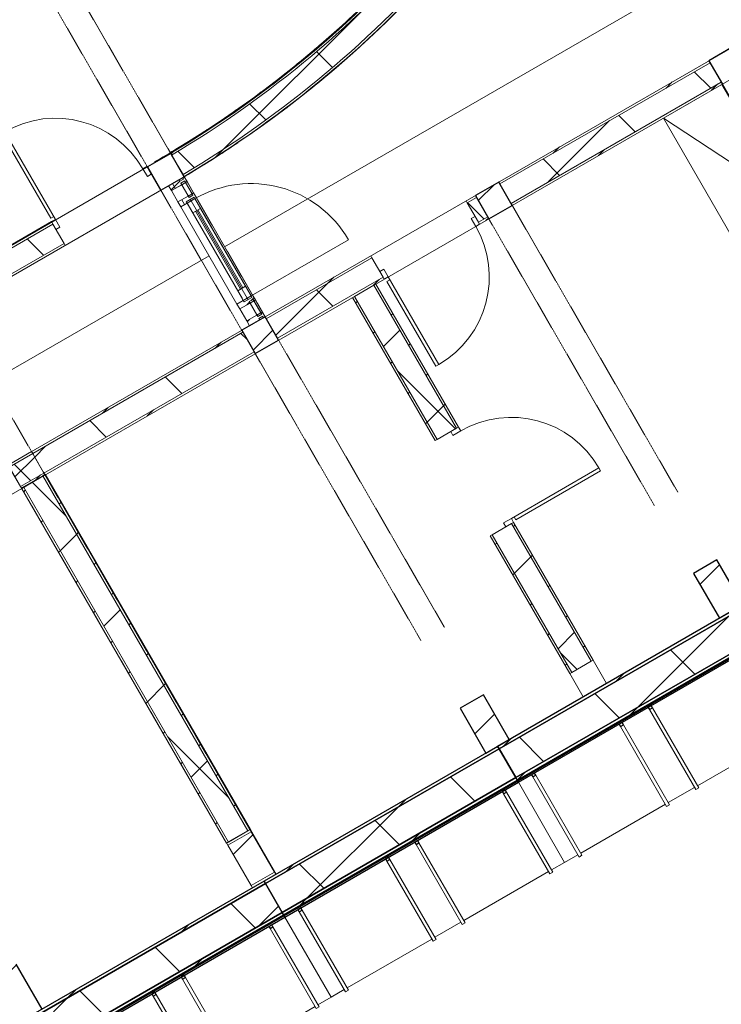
# Model space of a CAD drawing. Header units: centimetres. Extents: x 6036 to 22185, y 5782 to 11383.
# Tile 162 of 183: x 17861 to 18485, y 6313 to 7190. Entities that reach past the tile are written whole.
import ezdxf

# ---------------------------------------------------------------- set-up
doc = ezdxf.new("R2010")
doc.units = ezdxf.units.CM
doc.linetypes.add('Dash', pattern=[0.6, 0.3, -0.3])
for name, color, linetype, lineweight in [('A-COLS', 52, 'Continuous', 9), ('A-COLS-HDLN', 52, 'Dash', 9), ('A-DETL-MBND', 5, 'Continuous', 9), ('A-DOOR', 31, 'Continuous', 9), ('A-DOOR-FRAM', 31, 'Continuous', 9), ('A-DOOR-GLAZ', 31, 'Continuous', 18), ('A-DOOR-OPNG', 31, 'Continuous', 9), ('A-FLOR', 192, 'Continuous', 9), ('A-GLAZ-CURT', 52, 'Continuous', 9), ('A-GLAZ-CWMG', 51, 'Continuous', 9), ('A-WALL', 113, 'Continuous', 9), ('A-WALL-FNSH', 113, 'Continuous', 25), ('A-WALL-PATT', 111, 'Continuous', 25), ('Q-CASE', 31, 'Continuous', 9), ('S-BEAM', 12, 'Continuous', 9)]:
    doc.layers.add(name, color=color, linetype=linetype, lineweight=lineweight)
pattern_1 = [(45, (12452.32, 0), (-33.67596, 33.67596), [])]
pattern_2 = [(45, (12452.32, 0), (-21.2132, 21.2132), [])]
pattern_3 = [(45, (12452.32, 0), (-53.033, 53.033), []), (135, (12452.32, 0), (-53.033, -53.033), [])]

# ---------------------------------------------------------------- blocks, each defined once
blk = doc.blocks.new('Rectangular Mullion - B21_Zklipsem-8248847-7-02 ZestMeble')
at = {"layer": 'A-GLAZ-CWMG'}
for p, q in [((5613.34, 6937.67), (5604.24, 6932.42)), ((5616.8, 6939.67), (5613.34, 6937.67)), ((5619.51, 6926.97), (5613.34, 6937.67)), ((5618.1, 6940.42), (5616.8, 6939.67)), ((5616.8, 6939.67), (5622.98, 6928.98)), ((5618.1, 6940.42), (5624.27, 6929.73)), ((5604.24, 6932.42), (5610.42, 6921.72)), ((5610.42, 6921.72), (5619.51, 6926.97)), ((5619.51, 6926.97), (5622.98, 6928.98)), ((5622.98, 6928.98), (5624.27, 6929.73))]:
    blk.add_line(p, q, dxfattribs=at)
blk = doc.blocks.new('Rectangular Mullion - B21_Zklipsem-8248849-7-02 ZestMeble')
at = {"layer": 'A-GLAZ-CWMG'}
for p, q in [((5552.51, 7043.02), (5543.42, 7037.77)), ((5555.98, 7045.02), (5552.51, 7043.02)), ((5558.34, 7032.93), (5552.51, 7043.02)), ((5557.27, 7045.77), (5555.98, 7045.02)), ((5555.98, 7045.02), (5561.8, 7034.93)), ((5557.27, 7045.77), (5563.1, 7035.68)), ((5543.42, 7037.77), (5549.24, 7027.68)), ((5549.24, 7027.68), (5558.34, 7032.93)), ((5558.34, 7032.93), (5561.8, 7034.93)), ((5561.8, 7034.93), (5563.1, 7035.68))]:
    blk.add_line(p, q, dxfattribs=at)
blk = doc.blocks.new('Rectangular Mullion - B21_Zklipsem-8247270-7-02 ZestMeble')
at = {"layer": 'A-GLAZ-CWMG'}
for p, q in [((6256.8, 9104.99), (6334.18, 9168.35)), ((6257.75, 9103.83), (6335.13, 9167.18)), ((6337.66, 9164.09), (6260.29, 9100.74)), ((6335.13, 9167.18), (6334.18, 9168.35)), ((6337.66, 9164.09), (6335.13, 9167.18)), ((6344.31, 9155.96), (6337.66, 9164.09)), ((6266.94, 9092.61), (6344.31, 9155.96)), ((6256.8, 9104.99), (6257.75, 9103.83)), ((6257.75, 9103.83), (6260.29, 9100.74)), ((6260.29, 9100.74), (6266.94, 9092.61))]:
    blk.add_line(p, q, dxfattribs=at)
blk = doc.blocks.new('GEMO_WregaPolowkaDrewno - GEMO_WregaPolowkaDrewno-8249762-7-02 ZestMeble')
at = {"layer": 'A-COLS-HDLN', "color": 254}
for p, q in [((-12, -295.15), (-12, 24)), ((12, 24), (12, -295.15))]:
    blk.add_line(p, q, dxfattribs=at)
blk = doc.blocks.new('GEMO_PanelElewacyjny_Standard - GEMO_PanelElewacyjny_Standard_240_-V262-7-02 ZestMeble')
at = {"layer": 'S-BEAM'}
h = blk.add_hatch(dxfattribs=at)
h.set_pattern_fill('FP_72', color=256, style=0, pattern_type=2)
h.set_pattern_definition([(15, (-8443.627, -3160.18), (-7.76457, 28.97777), [])])
h.paths.add_polyline_path([(-120, -445.26), (120, -445.26), (120, -442.72), (-120, -442.72), (-120, -444.38)])
h.paths.add_polyline_path([(-120, -413.16), (120, -413.16), (120, -410.62), (-120, -410.62)])
h = blk.add_hatch(dxfattribs=at)
h.set_pattern_fill('FP_71', color=256, style=0, pattern_type=2)
h.set_pattern_definition([(15, (-8443.63, -3160.18), (-19.4114, 72.44444), []), (105, (-8443.63, -3160.18), (-72.44444, -19.4114), [])])
h.paths.add_polyline_path([(-120, -442.72), (120, -442.72), (120, -413.16), (-120, -413.16)])
at = {"layer": 'S-BEAM', "lineweight": 25}
for p, q in [((120, -410.62), (-120, -410.62)), ((-120, -410.62), (-120, -413.16)), ((120, -413.16), (120, -410.62)), ((120, -413.16), (-120, -413.16)), ((-120, -413.16), (-120, -442.72)), ((-120, -413.16), (120, -413.16)), ((120, -442.72), (120, -413.16)), ((-120, -442.72), (120, -442.72)), ((120, -442.72), (-120, -442.72)), ((-120, -442.72), (-120, -445.26)), ((-120, -445.26), (120, -445.26)), ((120, -446.41), (-120, -446.41)), ((-120, -446.41), (-120, -447.57)), ((120, -445.26), (120, -442.72)), ((120, -447.57), (120, -446.41)), ((-120, -447.57), (120, -447.57)), ((-103.5, -447.57), (-106.5, -447.57)), ((-106.5, -447.57), (-106.5, -449.88)), ((-106.5, -449.88), (-103.5, -449.88)), ((-103.5, -449.88), (-103.5, -447.57)), ((-13.5, -447.57), (-16.5, -447.57)), ((-16.5, -447.57), (-16.5, -449.88)), ((-16.5, -449.88), (-13.5, -449.88)), ((-13.5, -449.88), (-13.5, -447.57)), ((16.5, -447.57), (13.5, -447.57)), ((13.5, -447.57), (13.5, -449.88)), ((13.5, -449.88), (16.5, -449.88)), ((16.5, -449.88), (16.5, -447.57)), ((106.5, -447.57), (103.5, -447.57)), ((103.5, -447.57), (103.5, -449.88)), ((103.5, -449.88), (106.5, -449.88)), ((106.5, -449.88), (106.5, -447.57))]:
    blk.add_line(p, q, dxfattribs=at)
at = {"layer": 'S-BEAM'}
for p, q in [((-120, -446.41), (-120, -445.26)), ((120, -445.26), (120, -446.41)), ((-120, -529.84), (-120, -447.57)), ((-106.5, -532.15), (-106.5, -449.88)), ((-103.5, -449.88), (-103.5, -532.15)), ((-16.5, -532.15), (-16.5, -449.88)), ((-13.5, -449.88), (-13.5, -532.15)), ((13.5, -532.15), (13.5, -449.88)), ((16.5, -449.88), (16.5, -532.15)), ((103.5, -532.15), (103.5, -449.88)), ((106.5, -449.88), (106.5, -532.15)), ((120, -447.57), (120, -529.84)), ((-120, -529.84), (-106.5, -529.84)), ((-106.5, -532.15), (-103.5, -532.15)), ((-103.5, -529.84), (-16.5, -529.84)), ((-16.5, -532.15), (-13.5, -532.15)), ((-13.5, -529.84), (13.5, -529.84)), ((13.5, -532.15), (16.5, -532.15)), ((16.5, -529.84), (103.5, -529.84)), ((103.5, -532.15), (106.5, -532.15)), ((106.5, -529.84), (120, -529.84))]:
    blk.add_line(p, q, dxfattribs=at)
blk = doc.blocks.new('GEMO_PanelElewacyjny_Standard - GEMO_PanelElewacyjny_Standard_240_-V263-7-02 ZestMeble')
at = {"layer": 'S-BEAM'}
h = blk.add_hatch(dxfattribs=at)
h.set_pattern_fill('FP_74', color=256, style=0, pattern_type=2)
h.set_pattern_definition([(15, (-8203.627, -3160.18), (-7.76457, 28.97777), [])])
h.paths.add_polyline_path([(-120, -445.26), (120, -445.26), (120, -442.72), (-120, -442.72)])
h.paths.add_polyline_path([(-120, -413.16), (120, -413.16), (120, -410.62), (-120, -410.62)])
h = blk.add_hatch(dxfattribs=at)
h.set_pattern_fill('FP_73', color=256, style=0, pattern_type=2)
h.set_pattern_definition([(15, (-8203.63, -3160.18), (-19.4114, 72.44444), []), (105, (-8203.63, -3160.18), (-72.44444, -19.4114), [])])
h.paths.add_polyline_path([(-120, -442.72), (120, -442.72), (120, -413.16), (-120, -413.16), (-120, -432.37)])
at = {"layer": 'S-BEAM', "lineweight": 25}
for p, q in [((120, -410.62), (-120, -410.62)), ((-120, -410.62), (-120, -413.16)), ((120, -413.16), (120, -410.62)), ((120, -413.16), (-120, -413.16)), ((-120, -413.16), (-120, -442.72)), ((-120, -413.16), (120, -413.16)), ((120, -442.72), (120, -413.16)), ((-120, -442.72), (120, -442.72)), ((120, -442.72), (-120, -442.72)), ((-120, -442.72), (-120, -445.26)), ((-120, -445.26), (120, -445.26)), ((120, -446.41), (-120, -446.41)), ((-120, -446.41), (-120, -447.57)), ((120, -445.26), (120, -442.72)), ((120, -447.57), (120, -446.41)), ((-120, -447.57), (120, -447.57)), ((-103.5, -447.57), (-106.5, -447.57)), ((-106.5, -447.57), (-106.5, -449.88)), ((-106.5, -449.88), (-103.5, -449.88)), ((-103.5, -449.88), (-103.5, -447.57)), ((-13.5, -447.57), (-16.5, -447.57)), ((-16.5, -447.57), (-16.5, -449.88)), ((-16.5, -449.88), (-13.5, -449.88)), ((-13.5, -449.88), (-13.5, -447.57)), ((16.5, -447.57), (13.5, -447.57)), ((13.5, -447.57), (13.5, -449.88)), ((13.5, -449.88), (16.5, -449.88)), ((16.5, -449.88), (16.5, -447.57)), ((106.5, -447.57), (103.5, -447.57)), ((103.5, -447.57), (103.5, -449.88)), ((103.5, -449.88), (106.5, -449.88)), ((106.5, -449.88), (106.5, -447.57))]:
    blk.add_line(p, q, dxfattribs=at)
at = {"layer": 'S-BEAM'}
for p, q in [((-120, -446.41), (-120, -445.26)), ((120, -445.26), (120, -446.41)), ((-120, -529.84), (-120, -447.57)), ((-106.5, -532.15), (-106.5, -449.88)), ((-103.5, -449.88), (-103.5, -532.15)), ((-16.5, -532.15), (-16.5, -449.88)), ((-13.5, -449.88), (-13.5, -532.15)), ((13.5, -532.15), (13.5, -449.88)), ((16.5, -449.88), (16.5, -532.15)), ((103.5, -532.15), (103.5, -449.88)), ((106.5, -449.88), (106.5, -532.15)), ((120, -447.57), (120, -529.84)), ((-120, -529.84), (-106.5, -529.84)), ((-106.5, -532.15), (-103.5, -532.15)), ((-103.5, -529.84), (-16.5, -529.84)), ((-16.5, -532.15), (-13.5, -532.15)), ((-13.5, -529.84), (13.5, -529.84)), ((13.5, -532.15), (16.5, -532.15)), ((16.5, -529.84), (103.5, -529.84)), ((103.5, -532.15), (106.5, -532.15)), ((106.5, -529.84), (120, -529.84))]:
    blk.add_line(p, q, dxfattribs=at)
blk = doc.blocks.new('GEMO_PanelElewacyjny_Standard - GEMO_PanelElewacyjny_Standard_240_-V264-7-02 ZestMeble')
at = {"layer": 'S-BEAM'}
h = blk.add_hatch(dxfattribs=at)
h.set_pattern_fill('FP_76', color=256, style=0, pattern_type=2)
h.set_pattern_definition([(15, (-7963.627, -3160.18), (-7.76457, 28.97777), [])])
h.paths.add_polyline_path([(-120, -445.26), (120, -445.26), (120, -442.72), (-120, -442.72)])
h.paths.add_polyline_path([(-120, -413.16), (120, -413.16), (120, -410.62), (-120, -410.62)])
h = blk.add_hatch(dxfattribs=at)
h.set_pattern_fill('FP_75', color=256, style=0, pattern_type=2)
h.set_pattern_definition([(15, (-7963.63, -3160.18), (-19.4114, 72.44444), []), (105, (-7963.63, -3160.18), (-72.44444, -19.4114), [])])
h.paths.add_polyline_path([(-120, -442.72), (120, -442.72), (120, -413.16), (-120, -413.16), (-120, -438.65)])
at = {"layer": 'S-BEAM', "lineweight": 25}
for p, q in [((120, -410.62), (-120, -410.62)), ((-120, -410.62), (-120, -413.12)), ((120, -413.16), (120, -410.62)), ((120, -413.16), (-120, -413.16)), ((-120, -413.16), (-120, -442.72)), ((-120, -413.16), (120, -413.16)), ((120, -442.72), (120, -413.16)), ((-120, -442.72), (120, -442.72)), ((120, -442.72), (-120, -442.72)), ((-120, -442.72), (-120, -445.26)), ((-120, -445.26), (120, -445.26)), ((120, -446.41), (-120, -446.41)), ((-120, -446.41), (-120, -447.53)), ((120, -445.26), (120, -442.72)), ((120, -447.57), (120, -446.41)), ((-120, -447.57), (120, -447.57)), ((-103.5, -447.57), (-106.5, -447.57)), ((-106.5, -447.57), (-106.5, -449.88)), ((-106.5, -449.88), (-103.5, -449.88)), ((-103.5, -449.88), (-103.5, -447.57)), ((-13.5, -447.57), (-16.5, -447.57)), ((-16.5, -447.57), (-16.5, -449.88)), ((-16.5, -449.88), (-13.5, -449.88)), ((-13.5, -449.88), (-13.5, -447.57)), ((16.5, -447.57), (13.5, -447.57)), ((13.5, -447.57), (13.5, -449.88)), ((13.5, -449.88), (16.5, -449.88)), ((16.5, -449.88), (16.5, -447.57)), ((106.5, -447.57), (103.5, -447.57)), ((103.5, -447.57), (103.5, -449.88)), ((103.5, -449.88), (106.5, -449.88)), ((106.5, -449.88), (106.5, -447.57))]:
    blk.add_line(p, q, dxfattribs=at)
at = {"layer": 'S-BEAM'}
for p, q in [((-120, -446.37), (-120, -445.26)), ((120, -445.26), (120, -446.41)), ((-120, -529.84), (-120, -447.57)), ((-106.5, -532.15), (-106.5, -449.88)), ((-103.5, -449.88), (-103.5, -532.15)), ((-16.5, -532.15), (-16.5, -449.88)), ((-13.5, -449.88), (-13.5, -532.15)), ((13.5, -532.15), (13.5, -449.88)), ((16.5, -449.88), (16.5, -532.15)), ((103.5, -532.15), (103.5, -449.88)), ((106.5, -449.88), (106.5, -532.15)), ((120, -447.57), (120, -529.84)), ((-120, -529.84), (-106.5, -529.84)), ((-106.5, -532.15), (-103.5, -532.15)), ((-103.5, -529.84), (-16.5, -529.84)), ((-16.5, -532.15), (-13.5, -532.15)), ((-13.5, -529.84), (13.5, -529.84)), ((13.5, -532.15), (16.5, -532.15)), ((16.5, -529.84), (103.5, -529.84)), ((103.5, -532.15), (106.5, -532.15)), ((106.5, -529.84), (120, -529.84))]:
    blk.add_line(p, q, dxfattribs=at)
blk = doc.blocks.new('DOOR_Drzwi-1S_P1 - C13-D_Drzwi_90x200_-8233001-7-02 ZestMeble')
at = {"layer": 'A-DOOR'}
for p, q in [((45, -12.25), (45, -102.25)), ((48, -15.25), (45, -15.25)), ((48, -15.25), (48, -102.25)), ((48, -102.25), (45, -102.25))]:
    blk.add_line(p, q, dxfattribs=at)
at = {"layer": 'A-DOOR-FRAM'}
for p, q in [((-45, -4.25), (-49, -4.25)), ((-49, -4.25), (-49, -12.25)), ((-45, -12.25), (-45, -4.25)), ((49, -4.25), (45, -4.25)), ((45, -4.25), (45, -12.25)), ((49, -12.25), (49, -4.25)), ((-49, -12.25), (-45, -12.25)), ((45, -12.25), (49, -12.25))]:
    blk.add_line(p, q, dxfattribs=at)
at = {"layer": 'A-DOOR-OPNG'}
blk.add_arc((45, -12.25), 90, 180, 270, dxfattribs=at)
blk = doc.blocks.new('GEMO_WregaPodstawowaDrewno - GEMO_WregaPodstawowaDrewno-5875956-7-02 ZestMeble')
at = {"layer": 'A-COLS-HDLN', "color": 254}
for p, q in [((-12, 391.15), (-12, -391.15)), ((12, -391.15), (12, 391.15))]:
    blk.add_line(p, q, dxfattribs=at)
blk = doc.blocks.new('CASE_Szafa_P2 - E21-S_Regal_Instx60x100__Administracja_high-5978670-7-02 ZestMeble')
at = {"layer": 'Q-CASE'}
for p, q in [((60, 0), (-60, 0)), ((-60, 0), (-60, -60)), ((60, 0), (-60, 0)), ((-60, 0), (-60, -60)), ((-60, -60), (60, 0)), ((60, 0), (-60, 0)), ((60, -60), (60, 0)), ((60, -60), (60, 0)), ((-60, -60), (60, -60)), ((-60, -60), (60, -60))]:
    blk.add_line(p, q, dxfattribs=at)
blk = doc.blocks.new('CUWP_ZestawSzklany - B21-OS_Szklo-2Szybowy-8248851-7-02 ZestMeble')
at = {"layer": 'A-GLAZ-CURT'}
for p, q in [((7.33, 0), (-7.33, 0)), ((-7.33, 0), (-7.33, -4)), ((7.33, -4), (7.33, 0)), ((-7.33, -4), (7.33, -4))]:
    blk.add_line(p, q, dxfattribs=at)
blk = doc.blocks.new('Rectangular Mullion - B21_Zklipsem-V410-7-02 ZestMeble')
at = {"layer": 'A-GLAZ-CWMG'}
h = blk.add_hatch(dxfattribs=at)
h.set_pattern_fill('FP_236', color=256, style=0, pattern_type=2)
h.set_pattern_definition([(255, (3184.18, 8334.125), (28.97777, -7.76457), [])])
h.paths.add_polyline_path([(0, 14.5), (0, 4), (-1.5, 4), (-1.5, 0), (0, 0), (0, -1.5), (-5, -1.5), (-5, 0), (-3.5, 0), (-3.5, 4), (-5, 4), (-5, 14.5)])
at = {"layer": 'A-GLAZ-CWMG', "lineweight": 18}
for p, q in [((-5, 4), (-5, 14.5)), ((-5, 14.5), (0, 14.5)), ((0, 14.5), (0, 4)), ((-3.5, 4), (-5, 4)), ((-3.5, 0), (-3.5, 4)), ((0, 4), (-1.5, 4)), ((-1.5, 4), (-1.5, 0)), ((-5, -1.5), (-5, 0)), ((-5, 0), (-3.5, 0)), ((0, -1.5), (-5, -1.5)), ((-1.5, 0), (0, 0)), ((0, 0), (0, -1.5))]:
    blk.add_line(p, q, dxfattribs=at)
blk = doc.blocks.new('Rectangular Mullion - B21_Zklipsem-V411-7-02 ZestMeble')
at = {"layer": 'A-GLAZ-CWMG'}
h = blk.add_hatch(dxfattribs=at)
h.set_pattern_fill('FP_237', color=256, style=0, pattern_type=2)
h.set_pattern_definition([(285, (-3328.18, 8334.125), (28.97777, 7.76457), [])])
h.paths.add_polyline_path([(-5, 14.5), (-5, 4), (-3.5, 4), (-3.5, 0), (-5, 0), (-5, -1.5), (0, -1.5), (0, 0), (-1.5, 0), (-1.5, 4), (0, 4), (0, 14.5), (-2.63, 14.5)])
at = {"layer": 'A-GLAZ-CWMG', "lineweight": 18}
for p, q in [((0, 14.5), (-5, 14.5)), ((-5, 14.5), (-5, 4)), ((0, 4), (0, 14.5)), ((-5, 4), (-3.5, 4)), ((-3.5, 4), (-3.5, 0)), ((-1.5, 0), (-1.5, 4)), ((-1.5, 4), (0, 4)), ((-3.5, 0), (-5, 0)), ((-5, 0), (-5, -1.5)), ((-5, -1.5), (0, -1.5)), ((0, 0), (-1.5, 0)), ((0, -1.5), (0, 0))]:
    blk.add_line(p, q, dxfattribs=at)
blk = doc.blocks.new('DOCW_Drzwi-1S_P2 - B25_Drzwi_100x230_-8247675-7-02 ZestMeble')
at = {"layer": 'A-DOOR'}
for p, q in [((-51.5, 0), (-51.5, -8)), ((-51.5, 0), (-50, 0)), ((-51.5, -8), (-50, -8)), ((-50, 0), (-50, -8)), ((-50, 0), (-50, -8)), ((50, 0), (50, -8)), ((50, 0), (51.5, 0)), ((50, -8), (51.5, -8)), ((51.5, 0), (51.5, -8))]:
    blk.add_line(p, q, dxfattribs=at)
at = {"layer": 'A-DOOR-FRAM'}
for p, q in [((-50, 0), (-50, -8)), ((-50, 0), (-40, 0)), ((-40, 0), (40, 0)), ((-40, 0), (-40, -8)), ((-40, -8), (-50, -8)), ((-40, -8), (40, -8)), ((40, -8), (40, 0)), ((40, 0), (50, 0)), ((50, -8), (40, -8)), ((50, 0), (50, -8))]:
    blk.add_line(p, q, dxfattribs=at)
at = {"layer": 'A-DOOR-GLAZ'}
for p, q in [((-40, -2.75), (40, -2.75)), ((-40, -5.25), (40, -5.25))]:
    blk.add_line(p, q, dxfattribs=at)
at = {"layer": 'A-DOOR-OPNG'}
for p, q in [((50, 0), (50, 100)), ((-35.71, 0), (-50, 0)), ((-50, 0), (48.57, 0)), ((-35.71, -8), (-50, -8)), ((-50, -8), (48.4, -8))]:
    blk.add_line(p, q, dxfattribs=at)
blk.add_arc((50, 0), 100, 90, 180, dxfattribs=at)
blk = doc.blocks.new('Rectangular Mullion - B21_Zklipsem-V412-7-02 ZestMeble')
at = {"layer": 'A-DETL-MBND'}
for p, q in [((5614.3, 6944), (5564.3, 7030.6)), ((5610.84, 6942), (5560.84, 7028.6))]:
    blk.add_line(p, q, dxfattribs=at)
blk = doc.blocks.new('Rectangular Mullion - B21_Zklipsem-V413-7-02 ZestMeble')
at = {"layer": 'A-GLAZ-CWMG'}
h = blk.add_hatch(dxfattribs=at)
h.set_pattern_fill('FP_238', color=256, style=0, pattern_type=2)
h.set_pattern_definition([(255, (3309.027, 8334.125), (28.97777, -7.76457), [])])
h.paths.add_polyline_path([(2.5, 14.5), (2.5, 4), (1, 4), (1, 0), (2.5, 0), (2.5, -1.5), (-2.5, -1.5), (-2.5, 0), (-1, 0), (-1, 4), (-2.5, 4), (-2.5, 14.5)])
at = {"layer": 'A-GLAZ-CWMG', "lineweight": 18}
for p, q in [((-2.5, 4), (-2.5, 14.5)), ((-2.5, 14.5), (2.5, 14.5)), ((2.5, 14.5), (2.5, 4)), ((-1, 4), (-2.5, 4)), ((-1, 0), (-1, 4)), ((2.5, 4), (1, 4)), ((1, 4), (1, 0)), ((-2.5, -1.5), (-2.5, 0)), ((-2.5, 0), (-1, 0)), ((2.5, -1.5), (-2.5, -1.5)), ((1, 0), (2.5, 0)), ((2.5, 0), (2.5, -1.5))]:
    blk.add_line(p, q, dxfattribs=at)
blk = doc.blocks.new('CUWP_ZestawSzklany - B21-OS_Szklo-2Szybowy-8248852-7-02 ZestMeble')
at = {"layer": 'A-GLAZ-CURT'}
for p, q in [((7.67, 0), (-7.67, 0)), ((-7.67, 0), (-7.67, -4)), ((7.67, -4), (7.67, 0)), ((-7.67, -4), (7.67, -4))]:
    blk.add_line(p, q, dxfattribs=at)
blk = doc.blocks.new('Rectangular Mullion - B21_Zklipsem-V414-7-02 ZestMeble')
at = {"layer": 'A-GLAZ-CWMG'}
h = blk.add_hatch(dxfattribs=at)
h.set_pattern_fill('FP_239', color=256, style=0, pattern_type=2)
h.set_pattern_definition([(255, (3204.027, 8334.125), (28.97777, -7.76457), [])])
h.paths.add_polyline_path([(2.5, 14.5), (2.5, 4), (1, 4), (1, 0), (2.5, 0), (2.5, -1.5), (-2.5, -1.5), (-2.5, 0), (-1, 0), (-1, 4), (-2.5, 4), (-2.5, 14.5)])
at = {"layer": 'A-GLAZ-CWMG', "lineweight": 18}
for p, q in [((-2.5, 4), (-2.5, 14.5)), ((-2.5, 14.5), (2.5, 14.5)), ((2.5, 14.5), (2.5, 4)), ((-1, 4), (-2.5, 4)), ((-1, 0), (-1, 4)), ((2.5, 4), (1, 4)), ((1, 4), (1, 0)), ((-2.5, -1.5), (-2.5, 0)), ((-2.5, 0), (-1, 0)), ((2.5, -1.5), (-2.5, -1.5)), ((1, 0), (2.5, 0)), ((2.5, 0), (2.5, -1.5))]:
    blk.add_line(p, q, dxfattribs=at)
blk = doc.blocks.new('DOOR_Drzwi-1S_P1 - C13-D_Drzwi_90x200_-8233004-7-02 ZestMeble')
at = {"layer": 'A-DOOR'}
for p, q in [((48, 102), (45, 102)), ((45, 12), (45, 102)), ((48, 15), (48, 102)), ((48, 15), (45, 15))]:
    blk.add_line(p, q, dxfattribs=at)
at = {"layer": 'A-DOOR-FRAM'}
for p, q in [((-49, 4), (-49, 12)), ((-49, 12), (-45, 12)), ((-45, 12), (-45, 4)), ((45, 4), (45, 12)), ((45, 12), (49, 12)), ((49, 12), (49, 4)), ((-45, 4), (-49, 4)), ((49, 4), (45, 4))]:
    blk.add_line(p, q, dxfattribs=at)
at = {"layer": 'A-DOOR-OPNG'}
blk.add_arc((45, 12), 90, 90, 180, dxfattribs=at)
blk = doc.blocks.new('DOOR_Drzwi-1S_P1 - C13-D_Drzwi_90x200_-8233003-7-02 ZestMeble')
at = {"layer": 'A-DOOR'}
for p, q in [((48, 102), (45, 102)), ((45, 12), (45, 102)), ((48, 15), (48, 102)), ((48, 15), (45, 15))]:
    blk.add_line(p, q, dxfattribs=at)
at = {"layer": 'A-DOOR-FRAM'}
for p, q in [((-49, 4), (-49, 12)), ((-49, 12), (-45, 12)), ((-45, 12), (-45, 4)), ((45, 4), (45, 12)), ((45, 12), (49, 12)), ((49, 12), (49, 4)), ((-45, 4), (-49, 4)), ((49, 4), (45, 4))]:
    blk.add_line(p, q, dxfattribs=at)
at = {"layer": 'A-DOOR-OPNG'}
blk.add_arc((45, 12), 90, 90, 180, dxfattribs=at)

msp = doc.modelspace()

# ---------------------------------------------------------------- hatches: boundary and pattern name
at = {"layer": 'A-COLS'}
h = msp.add_hatch(dxfattribs=at)
h.set_pattern_fill('FP_35', color=256, style=0, pattern_type=2)
h.set_pattern_definition(pattern_1)
h.paths.add_polyline_path([(18275.62, 6537.01), (18296.4, 6549.01), (18273.31, 6589.01), (18252.52, 6577.01), (18263.73, 6557.6)])
h.paths.add_polyline_path([(18070.31, 6892.61), (18091.09, 6904.61), (18079.09, 6925.4), (18058.31, 6913.4), (18061.25, 6908.31)])
h.paths.add_polyline_path([(17986.31, 7038.1), (18007.09, 7050.1), (17995.09, 7070.89), (17974.31, 7058.89), (17985.32, 7039.82)])
h.paths.add_polyline_path([(17792.1, 7374.49), (17812.88, 7386.49), (17789.79, 7426.49), (17769, 7414.49), (17784.59, 7387.5)])
h = msp.add_hatch(dxfattribs=at)
h.set_pattern_fill('FP_35', color=256, style=0, pattern_type=2)
h.set_pattern_definition(pattern_1)
h.paths.add_polyline_path([(17859.92, 6297.01), (17880.71, 6309.01), (17857.62, 6349.01), (17836.83, 6337.01)])
h.paths.add_polyline_path([(17654.62, 6652.61), (17675.4, 6664.61), (17663.4, 6685.4), (17642.62, 6673.4)])
h.paths.add_polyline_path([(17570.62, 6798.1), (17591.4, 6810.1), (17579.4, 6830.89), (17558.62, 6818.89)])
h.paths.add_polyline_path([(17376.4, 7134.49), (17397.19, 7146.49), (17374.09, 7186.49), (17353.31, 7174.49), (17355.13, 7171.33)])
h = msp.add_hatch(dxfattribs=at)
h.set_pattern_fill('FP_35', color=256, style=0, pattern_type=2)
h.set_pattern_definition(pattern_1)
h.paths.add_polyline_path([(18691.31, 6777.01), (18712.09, 6789.01), (18689, 6829.01), (18668.22, 6817.01), (18682.31, 6792.59)])
h.paths.add_polyline_path([(18486, 7132.61), (18506.79, 7144.61), (18494.79, 7165.4), (18474, 7153.4), (18482.82, 7138.13)])
h = msp.add_hatch(dxfattribs=at)
h.set_pattern_fill('FP_35', color=256, style=0, pattern_type=2)
h.set_pattern_definition(pattern_1)
h.paths.add_polyline_path([(18483.46, 6657.01), (18504.25, 6669.01), (18481.15, 6709.01), (18460.37, 6697.01), (18482.82, 6658.13)])
h.paths.add_polyline_path([(18278.16, 7012.61), (18298.94, 7024.61), (18286.94, 7045.4), (18266.16, 7033.4)])
at = {"layer": 'A-WALL-PATT', "lineweight": 9}
h = msp.add_hatch(dxfattribs=at)
h.set_pattern_fill('FP_13', color=256, style=0, pattern_type=2)
h.set_pattern_definition(pattern_2)
h.paths.add_polyline_path([(17995.83, 7069.36), (18024.76, 7087.26), (18058.89, 7110.44), (18083.83, 7128.66), (18110.24, 7149.42), (18136.16, 7171.33), (18160.33, 7193.25), (18183.57, 7215.83), (18208.51, 7241.97), (18229.34, 7265.31), (18227.83, 7266.61), (18201.2, 7237.09), (18180.05, 7215.17), (18157.36, 7193.16), (18132.16, 7170.42), (18106.15, 7148.6), (18079.06, 7127.5), (18048.51, 7105.58), (18023.67, 7088.94), (17994.81, 7071.08)])
h = msp.add_hatch(dxfattribs=at)
h.set_pattern_fill('FP_14', color=256, style=0, pattern_type=2)
h.set_pattern_definition(pattern_3)
h.paths.add_polyline_path([(18006.05, 7052.17), (18035.59, 7070.45), (18064.45, 7089.78), (18092.59, 7110.13), (18119.99, 7131.49), (18146.6, 7153.82), (18172.39, 7177.09), (18197.32, 7201.28), (18221.37, 7226.34), (18244.5, 7252.26), (18229.34, 7265.31), (18203.97, 7237.09), (18182.93, 7215.17), (18158.64, 7191.62), (18133.47, 7168.91), (18107.41, 7147.04), (18080.58, 7126.13), (18052.1, 7105.58), (18018.94, 7083.66), (17995.83, 7069.36), (18000.36, 7061.74)])
h = msp.add_hatch(dxfattribs=at)
h.set_pattern_fill('FP_13', color=256, style=0, pattern_type=2)
h.set_pattern_definition(pattern_2)
h.paths.add_polyline_path([(18007.07, 7050.45), (18036.67, 7068.76), (18065.59, 7088.14), (18093.79, 7108.54), (18121.25, 7129.94), (18147.91, 7152.31), (18173.75, 7175.63), (18198.74, 7199.87), (18222.84, 7224.99), (18246.02, 7250.96), (18244.5, 7252.26), (18221.37, 7226.34), (18197.32, 7201.28), (18166.01, 7171.33), (18141.35, 7149.42), (18114.86, 7127.5), (18092.59, 7110.13), (18058.89, 7086.06), (18033.95, 7069.44), (18006.05, 7052.17)])
h = msp.add_hatch(dxfattribs=at)
h.set_pattern_fill('FP_13', color=256, style=0, pattern_type=2)
h.set_pattern_definition(pattern_2)
h.paths.add_polyline_path([(18287.94, 7043.66), (18475, 7151.66), (18474, 7153.4), (18286.94, 7045.4)])
h = msp.add_hatch(dxfattribs=at)
h.set_pattern_fill('FP_14', color=256, style=0, pattern_type=2)
h.set_pattern_definition(pattern_3)
h.paths.add_polyline_path([(18297.94, 7026.34), (18485, 7134.34), (18475, 7151.66), (18287.94, 7043.66)])
h = msp.add_hatch(dxfattribs=at)
h.set_pattern_fill('FP_13', color=256, style=0, pattern_type=2)
h.set_pattern_definition(pattern_2)
h.paths.add_polyline_path([(18298.94, 7024.61), (18486, 7132.61), (18485, 7134.34), (18297.94, 7026.34)])
h = msp.add_hatch(dxfattribs=at)
h.set_pattern_fill('FP_13', color=256, style=0, pattern_type=2)
h.set_pattern_definition(pattern_2)
h.paths.add_polyline_path([(17788.25, 6949.16), (17890.21, 7008.02), (17889.21, 7009.75), (17787.25, 6950.89)])
h.paths.add_polyline_path([(17975.08, 7057.02), (17975.31, 7057.16), (17974.08, 7058.75)])
h = msp.add_hatch(dxfattribs=at)
h.set_pattern_fill('FP_14', color=256, style=0, pattern_type=2)
h.set_pattern_definition(pattern_3)
h.paths.add_polyline_path([(17798.25, 6931.83), (17900.21, 6990.7), (17890.21, 7008.02), (17788.25, 6949.16)])
h.paths.add_polyline_path([(17985.08, 7039.7), (17985.31, 7039.83), (17985.01, 7039.82)])
h = msp.add_hatch(dxfattribs=at)
h.set_pattern_fill('FP_13', color=256, style=0, pattern_type=2)
h.set_pattern_definition(pattern_2)
h.paths.add_polyline_path([(17799.25, 6930.1), (17901.21, 6988.97), (17900.21, 6990.7), (17798.25, 6931.83)])
h.paths.add_polyline_path([(17986.08, 7037.97), (17986.31, 7038.1), (17985.08, 7039.7)])
h = msp.add_hatch(dxfattribs=at)
h.set_pattern_fill('FP_13', color=256, style=0, pattern_type=2)
h.set_pattern_definition(pattern_2)
h.paths.add_polyline_path([(18080.09, 6923.66), (18174.13, 6977.95), (18173.13, 6979.68), (18079.09, 6925.4)])
h.paths.add_polyline_path([(18259, 7026.95), (18267.16, 7031.66), (18266.16, 7033.4), (18258, 7028.68)])
h = msp.add_hatch(dxfattribs=at)
h.set_pattern_fill('FP_14', color=256, style=0, pattern_type=2)
h.set_pattern_definition(pattern_3)
h.paths.add_polyline_path([(18090.09, 6906.34), (18184.13, 6960.63), (18174.13, 6977.95), (18080.09, 6923.66), (18088.96, 6908.31)])
h.paths.add_polyline_path([(18269, 7009.63), (18277.16, 7014.34), (18267.16, 7031.66), (18259, 7026.95)])
h = msp.add_hatch(dxfattribs=at)
h.set_pattern_fill('FP_13', color=256, style=0, pattern_type=2)
h.set_pattern_definition(pattern_2)
h.paths.add_polyline_path([(18091.09, 6904.61), (18185.13, 6958.9), (18184.13, 6960.63), (18090.09, 6906.34)])
h.paths.add_polyline_path([(18270, 7007.9), (18278.16, 7012.61), (18277.16, 7014.34), (18269, 7009.63)])
h = msp.add_hatch(dxfattribs=at)
h.set_pattern_fill('FP_14', color=256, style=0, pattern_type=2)
h.set_pattern_definition(pattern_3)
h.paths.add_polyline_path([(18351.95, 6608.79), (18369.27, 6618.79), (18298.47, 6741.43), (18281.14, 6731.43), (18333.2, 6641.28)])
h.paths.add_polyline_path([(18232.14, 6816.31), (18249.47, 6826.31), (18175.97, 6953.61), (18158.64, 6943.61), (18229.65, 6820.63)])
h = msp.add_hatch(dxfattribs=at)
h.set_pattern_fill('FP_13', color=256, style=0, pattern_type=2)
h.set_pattern_definition(pattern_2)
h.paths.add_polyline_path([(18369.27, 6618.79), (18371, 6619.79), (18300.2, 6742.43), (18298.47, 6741.43), (18353.98, 6645.28)])
h.paths.add_polyline_path([(18249.47, 6826.31), (18251.2, 6827.31), (18177.7, 6954.61), (18175.97, 6953.61), (18202.12, 6908.31)])
h = msp.add_hatch(dxfattribs=at)
h.set_pattern_fill('FP_13', color=256, style=0, pattern_type=2)
h.set_pattern_definition(pattern_2)
h.paths.add_polyline_path([(18067.77, 6417.01), (18088.56, 6429.01), (18087.4, 6431.01), (18066.62, 6419.01)])
h.paths.add_polyline_path([(18045.83, 6455.01), (18066.62, 6467.01), (18065.46, 6469.01), (18044.68, 6457.01)])
h.paths.add_polyline_path([(17862.46, 6772.61), (17883.25, 6784.61), (17882.25, 6786.34), (17861.46, 6774.34)])
h.paths.add_polyline_path([(17851.46, 6791.66), (17872.25, 6803.66), (17871.25, 6805.4), (17850.46, 6793.4)])
h.paths.add_polyline_path([(17778.46, 6918.1), (17799.25, 6930.1), (17798.25, 6931.83), (17777.46, 6919.83)])
h.paths.add_polyline_path([(17767.46, 6937.16), (17788.25, 6949.16), (17787.25, 6950.89), (17766.46, 6938.89)])
h = msp.add_hatch(dxfattribs=at)
h.set_pattern_fill('FP_14', color=256, style=0, pattern_type=2)
h.set_pattern_definition(pattern_3)
h.paths.add_polyline_path([(18066.62, 6419.01), (18087.4, 6431.01), (18066.62, 6467.01), (18045.83, 6455.01), (18062.53, 6426.09)])
h.paths.add_polyline_path([(17861.46, 6774.34), (17882.25, 6786.34), (17872.25, 6803.66), (17851.46, 6791.66), (17860.05, 6776.79)])
h.paths.add_polyline_path([(17777.46, 6919.83), (17798.25, 6931.83), (17788.25, 6949.16), (17767.46, 6937.16)])
h = msp.add_hatch(dxfattribs=at)
h.set_pattern_fill('FP_13', color=256, style=0, pattern_type=2)
h.set_pattern_definition(pattern_2)
h.paths.add_polyline_path([(18350.22, 6607.79), (18351.95, 6608.79), (18281.14, 6731.43), (18279.41, 6730.43), (18333.2, 6637.28)])
h.paths.add_polyline_path([(18230.41, 6815.31), (18232.14, 6816.31), (18158.64, 6943.61), (18156.91, 6942.61), (18227.34, 6820.63)])
h = msp.add_hatch(dxfattribs=at)
h.set_pattern_fill('FP_13', color=256, style=0, pattern_type=2)
h.set_pattern_definition(pattern_2)
h.paths.add_polyline_path([(17872.25, 6803.66), (18059.31, 6911.66), (18058.31, 6913.4), (17871.25, 6805.4)])
h = msp.add_hatch(dxfattribs=at)
h.set_pattern_fill('FP_14', color=256, style=0, pattern_type=2)
h.set_pattern_definition(pattern_3)
h.paths.add_polyline_path([(17882.25, 6786.34), (18069.31, 6894.34), (18059.31, 6911.66), (17872.25, 6803.66), (17875.11, 6798.71)])
h = msp.add_hatch(dxfattribs=at)
h.set_pattern_fill('FP_13', color=256, style=0, pattern_type=2)
h.set_pattern_definition(pattern_2)
h.paths.add_polyline_path([(17883.25, 6784.61), (18070.31, 6892.61), (18069.31, 6894.34), (17882.25, 6786.34)])
h = msp.add_hatch(dxfattribs=at)
h.set_pattern_fill('FP_13', color=256, style=0, pattern_type=2)
h.set_pattern_definition(pattern_2)
h.paths.add_polyline_path([(18063.83, 6467.82), (18065.57, 6468.82), (17883.05, 6784.94), (17881.32, 6783.94), (18062.62, 6469.93)])
h = msp.add_hatch(dxfattribs=at)
h.set_pattern_fill('FP_14', color=256, style=0, pattern_type=2)
h.set_pattern_definition(pattern_3)
h.paths.add_polyline_path([(18046.51, 6457.82), (18063.83, 6467.82), (17881.32, 6783.94), (17864, 6773.94), (18039.53, 6469.93)])
h = msp.add_hatch(dxfattribs=at)
h.set_pattern_fill('FP_13', color=256, style=0, pattern_type=2)
h.set_pattern_definition(pattern_2)
h.paths.add_polyline_path([(18044.78, 6456.82), (18046.51, 6457.82), (17864, 6773.94), (17862.27, 6772.94), (18037.22, 6469.93)])

# ---------------------------------------------------------------- linework, layer by layer
at = {"layer": 'A-COLS', "lineweight": 25}
for p, q in [((18494.79, 7165.4), (18474, 7153.4)), ((18474, 7153.4), (18486, 7132.61)), ((17995.09, 7070.89), (17974.31, 7058.89)), ((18007.09, 7050.1), (17995.09, 7070.89)), ((17974.31, 7058.89), (17986.31, 7038.1)), ((17986.31, 7038.1), (18007.09, 7050.1)), ((18286.94, 7045.4), (18266.16, 7033.4)), ((18298.94, 7024.61), (18286.94, 7045.4)), ((18266.16, 7033.4), (18278.16, 7012.61)), ((18278.16, 7012.61), (18298.94, 7024.61)), ((18079.09, 6925.4), (18058.31, 6913.4)), ((18091.09, 6904.61), (18079.09, 6925.4)), ((18058.31, 6913.4), (18070.31, 6892.61)), ((18070.31, 6892.61), (18091.09, 6904.61)), ((18481.15, 6709.01), (18460.37, 6697.01)), ((18504.25, 6669.01), (18481.15, 6709.01)), ((18460.37, 6697.01), (18483.46, 6657.01)), ((18483.46, 6657.01), (18504.25, 6669.01)), ((18273.31, 6589.01), (18252.52, 6577.01)), ((18296.4, 6549.01), (18273.31, 6589.01)), ((18252.52, 6577.01), (18275.62, 6537.01)), ((18275.62, 6537.01), (18296.4, 6549.01)), ((17880.71, 6309.01), (17857.62, 6349.01))]:
    msp.add_line(p, q, dxfattribs=at)
at = {"layer": 'A-FLOR'}
for p, q in [((18043.09, 6987.75), (20042.62, 8142.17)), ((19743.79, 7858.79), (17259.71, 6424.61)), ((17237.32, 6439.4), (18914.81, 7407.9)), ((17163.71, 6590.89), (17984.54, 7064.79)), ((17981.23, 7062.89), (17980.86, 7063.53)), ((17996.54, 7044.01), (17165.32, 6564.1)), ((17996.54, 7044.01), (17998.95, 7039.82)), ((18009.59, 7045.77), (18015.42, 7035.68)), ((18001.56, 7027.68), (17995.73, 7037.77)), ((18017.92, 7031.35), (18067.92, 6944.75)), ((18054.06, 6936.75), (18004.06, 7023.35)), ((18004.86, 7029.58), (18007.36, 7025.25)), ((17201.32, 6501.75), (18029.23, 6979.75)), ((18070.42, 6940.42), (18076.59, 6929.73)), ((18062.73, 6921.72), (18056.56, 6932.42))]:
    msp.add_line(p, q, dxfattribs=at)
for centre, radius, start, end in [((17513, 7881.52), 943.08, 300, 360), ((17513, 7881.52), 967.08, 300, 360), ((17513, 7881.52), 967.08, 300.72223, 319.30589), ((17512.98, 7881.89), 942.67, 312.39959, 313.23226), ((17513, 7881.52), 967.08, 313.14587, 314.24678), ((17512.98, 7881.89), 942.67, 310.35952, 311.24155), ((17513, 7881.52), 967.08, 311.09716, 312.21133), ((17512.98, 7881.89), 942.67, 308.33175, 309.23208), ((17513, 7881.52), 967.08, 309.04213, 310.17596), ((17512.98, 7881.89), 942.67, 306.31053, 307.22218), ((17513, 7881.52), 967.08, 306.97536, 308.14066), ((17512.98, 7881.89), 942.67, 304.2932, 305.21172), ((17513, 7881.52), 967.08, 304.88275, 306.10542), ((17512.98, 7881.89), 942.67, 302.27839, 303.20054), ((17512.98, 7881.89), 942.67, 299.75811, 301.1884), ((17513, 7881.52), 967.08, 302.71264, 304.07023), ((17513, 7881.52), 967.08, 300, 302.03509)]:
    msp.add_arc(centre, radius, start, end, dxfattribs=at)
at = {"layer": 'A-WALL', "color": 9, "lineweight": 18}
for p, q in [((18475, 7151.66), (18287.94, 7043.66)), ((18485, 7134.34), (18475, 7151.66)), ((18485, 7134.34), (18297.94, 7026.34)), ((17995.83, 7069.36), (18006.05, 7052.17)), ((17975.08, 7057.02), (17975.31, 7057.16)), ((17975.08, 7057.02), (17985.08, 7039.7)), ((17985.31, 7039.83), (17975.31, 7057.16)), ((17985.08, 7039.7), (17985.31, 7039.83)), ((18287.94, 7043.66), (18297.94, 7026.34)), ((18267.16, 7031.66), (18259, 7026.95)), ((18277.16, 7014.34), (18267.16, 7031.66)), ((18259, 7026.95), (18269, 7009.63)), ((18277.16, 7014.34), (18269, 7009.63)), ((17788.25, 6949.16), (17890.21, 7008.02)), ((17900.21, 6990.7), (17890.21, 7008.02)), ((17798.25, 6931.83), (17900.21, 6990.7)), ((18174.13, 6977.95), (18080.09, 6923.66)), ((18184.13, 6960.63), (18174.13, 6977.95)), ((18184.13, 6960.63), (18090.09, 6906.34)), ((18158.64, 6943.61), (18175.97, 6953.61)), ((18175.97, 6953.61), (18158.64, 6943.61)), ((18249.47, 6826.31), (18175.97, 6953.61)), ((18232.14, 6816.31), (18158.64, 6943.61)), ((18080.09, 6923.66), (18090.09, 6906.34)), ((18059.31, 6911.66), (17872.25, 6803.66)), ((18069.31, 6894.34), (18059.31, 6911.66)), ((18069.31, 6894.34), (17882.25, 6786.34)), ((18232.14, 6816.31), (18249.47, 6826.31)), ((17872.25, 6803.66), (17851.46, 6791.66)), ((17882.25, 6786.34), (17872.25, 6803.66)), ((17872.25, 6803.66), (17882.25, 6786.34)), ((17851.46, 6791.66), (17861.46, 6774.34)), ((17861.46, 6774.34), (17882.25, 6786.34)), ((17881.32, 6783.94), (17864, 6773.94)), ((18063.83, 6467.82), (17881.32, 6783.94)), ((18046.51, 6457.82), (17864, 6773.94)), ((18298.47, 6741.43), (18281.14, 6731.43)), ((18369.27, 6618.79), (18298.47, 6741.43)), ((18351.95, 6608.79), (18281.14, 6731.43)), ((18351.95, 6608.79), (18369.27, 6618.79)), ((18066.62, 6467.01), (18045.83, 6455.01)), ((18046.51, 6457.82), (18063.83, 6467.82)), ((18087.4, 6431.01), (18066.62, 6467.01)), ((18045.83, 6455.01), (18066.62, 6419.01)), ((18066.62, 6419.01), (18087.4, 6431.01))]:
    msp.add_line(p, q, dxfattribs=at)
at = {"layer": 'A-WALL'}
for p, q in [((18065.57, 6468.82), (17883.05, 6784.94)), ((18371, 6619.79), (18383, 6599.01)), ((18362.22, 6587.01), (18350.22, 6607.79)), ((18066, 6469.07), (18088.99, 6429.26))]:
    msp.add_line(p, q, dxfattribs=at)
msp.add_arc((17512.98, 7881.89), 943.17, 300.72121, 319.28111, dxfattribs=at)
at = {"layer": 'A-WALL', "color": 9, "lineweight": 18}
for radius in [945.17, 965.17]:
    msp.add_arc((17512.98, 7881.89), radius, 300.72121, 319.28111, dxfattribs=at)
at = {"layer": 'A-WALL-FNSH', "color": 253, "lineweight": 9}
for p, q in [((18475, 7151.66), (18474, 7153.4)), ((18486, 7132.61), (18485, 7134.34)), ((17994.55, 7071.51), (17995.83, 7069.36)), ((17974.06, 7059.32), (17973.83, 7059.19)), ((17973.83, 7059.19), (17975.08, 7057.02)), ((17975.31, 7057.16), (17974.06, 7059.32)), ((18006.05, 7052.17), (18007.07, 7050.45)), ((17985.08, 7039.7), (17986.08, 7037.97)), ((17986.31, 7038.1), (17985.31, 7039.83)), ((18286.94, 7045.4), (18287.94, 7043.66)), ((18267.16, 7031.66), (18266.16, 7033.4)), ((18258, 7028.68), (18259, 7026.95)), ((18297.94, 7026.34), (18298.94, 7024.61)), ((18278.16, 7012.61), (18277.16, 7014.34)), ((17888.96, 7010.19), (17787, 6951.32)), ((17890.21, 7008.02), (17888.96, 7010.19)), ((18269, 7009.63), (18270, 7007.9)), ((17901.21, 6988.97), (17900.21, 6990.7)), ((18174.13, 6977.95), (18173.13, 6979.68)), ((18185.13, 6958.9), (18184.13, 6960.63)), ((18251.2, 6827.31), (18177.7, 6954.61)), ((18156.91, 6942.61), (18230.41, 6815.31)), ((18079.09, 6925.4), (18080.09, 6923.66)), ((18059.31, 6911.66), (18058.31, 6913.4)), ((18090.09, 6906.34), (18091.09, 6904.61)), ((18070.31, 6892.61), (18069.31, 6894.34)), ((18249.47, 6826.31), (18251.2, 6827.31)), ((18230.41, 6815.31), (18232.14, 6816.31)), ((17871.25, 6805.4), (17850.46, 6793.4)), ((17872.25, 6803.66), (17871.25, 6805.4)), ((17871.25, 6805.4), (17872.25, 6803.66)), ((17862.46, 6772.61), (17883.25, 6784.61)), ((17883.49, 6785.19), (17881.32, 6783.94)), ((17883.25, 6784.61), (17882.25, 6786.34)), ((17882.25, 6786.34), (17883.25, 6784.61)), ((18066, 6469.07), (17883.49, 6785.19)), ((17861.46, 6774.34), (17862.46, 6772.61)), ((17864, 6773.94), (17862.27, 6772.94)), ((17862.27, 6772.94), (18044.78, 6456.82)), ((18300.2, 6742.43), (18298.47, 6741.43)), ((18371, 6619.79), (18300.2, 6742.43)), ((18281.14, 6731.43), (18279.41, 6730.43)), ((18279.41, 6730.43), (18350.22, 6607.79)), ((18369.27, 6618.79), (18371, 6619.79)), ((18350.22, 6607.79), (18351.95, 6608.79)), ((18065.46, 6469.01), (18044.68, 6457.01)), ((18063.83, 6467.82), (18066, 6469.07)), ((18066.62, 6467.01), (18065.46, 6469.01)), ((18044.68, 6457.01), (18045.83, 6455.01)), ((18044.78, 6456.82), (18046.51, 6457.82)), ((18067.77, 6417.01), (18088.56, 6429.01)), ((18088.56, 6429.01), (18087.4, 6431.01)), ((18066.62, 6419.01), (18067.77, 6417.01))]:
    msp.add_line(p, q, dxfattribs=at)
for radius in [942.67, 967.17]:
    msp.add_arc((17512.98, 7881.89), radius, 300.72121, 319.28111, dxfattribs=at)

# ---------------------------------------------------------------- block references
at = {"layer": 'A-COLS-HDLN', "color": 254}
for name, p, rotation in [('GEMO_WregaPodstawowaDrewno - GEMO_WregaPodstawowaDrewno-5875956-7-02 ZestMeble', (18032.7, 6981.75), 30.00000000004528), ('GEMO_WregaPodstawowaDrewno - GEMO_WregaPodstawowaDrewno-5875956-7-02 ZestMeble', (17824.86, 6861.75), 30.00000000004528), ('GEMO_WregaPolowkaDrewno - GEMO_WregaPolowkaDrewno-8249762-7-02 ZestMeble', (18496.39, 7138.61), 29.99999999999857), ('GEMO_WregaPolowkaDrewno - GEMO_WregaPolowkaDrewno-8249762-7-02 ZestMeble', (18288.55, 7018.61), 29.99999999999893)]:
    msp.add_blockref(name, p, dxfattribs=dict(at, rotation=rotation))
at = {"layer": 'A-DETL-MBND'}
msp.add_blockref('Rectangular Mullion - B21_Zklipsem-V412-7-02 ZestMeble', (12452.32, 0), dxfattribs=at)
at = {"layer": 'A-DOOR'}
for name, p, rotation in [('DOOR_Drzwi-1S_P1 - C13-D_Drzwi_90x200_-8233001-7-02 ZestMeble', (17937.52, 7024.08), 209.9999999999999), ('DOCW_Drzwi-1S_P2 - B25_Drzwi_100x230_-8247675-7-02 ZestMeble', (18041.62, 6987.3), 299.9999999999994), ('DOOR_Drzwi-1S_P1 - C13-D_Drzwi_90x200_-8233003-7-02 ZestMeble', (18221.56, 6993.79), 209.9999999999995), ('DOOR_Drzwi-1S_P1 - C13-D_Drzwi_90x200_-8233004-7-02 ZestMeble', (18265.3, 6778.87), 299.9999985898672)]:
    msp.add_blockref(name, p, dxfattribs=dict(at, rotation=rotation))
at = {"layer": 'A-GLAZ-CURT', "rotation": 299.9999999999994}
for name, p in [('CUWP_ZestawSzklany - B21-OS_Szklo-2Szybowy-8248851-7-02 ZestMeble', (18011.21, 7039.97)), ('CUWP_ZestawSzklany - B21-OS_Szklo-2Szybowy-8248852-7-02 ZestMeble', (18072.21, 6934.32))]:
    msp.add_blockref(name, p, dxfattribs=at)
at = {"layer": 'A-GLAZ-CWMG'}
for name, p, rotation in [('Rectangular Mullion - B21_Zklipsem-V411-7-02 ZestMeble', (18005.79, 7049.35), 119.9999999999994), ('Rectangular Mullion - B21_Zklipsem-8247270-7-02 ZestMeble', (10045.09, 14678.73), 260.6898398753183)]:
    msp.add_blockref(name, p, dxfattribs=dict(at, rotation=rotation))
for name in ['Rectangular Mullion - B21_Zklipsem-8248849-7-02 ZestMeble', 'Rectangular Mullion - B21_Zklipsem-8248847-7-02 ZestMeble']:
    msp.add_blockref(name, (12452.32, 0), dxfattribs=at)
at = {"layer": 'A-GLAZ-CWMG', "extrusion": (0, 0, -1), "rotation": 240.0000000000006}
for name, p in [('Rectangular Mullion - B21_Zklipsem-V413-7-02 ZestMeble', (-18015.37, 7032.76)), ('Rectangular Mullion - B21_Zklipsem-V414-7-02 ZestMeble', (-18067.87, 6941.83)), ('Rectangular Mullion - B21_Zklipsem-V410-7-02 ZestMeble', (-18077.79, 6924.64))]:
    msp.add_blockref(name, p, dxfattribs=at)
at = {"layer": 'Q-CASE', "rotation": 300.0000000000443}
msp.add_blockref('CASE_Szafa_P2 - E21-S_Regal_Instx60x100__Administracja_high-5978670-7-02 ZestMeble', (18515.57, 7080.4), dxfattribs=at)
at = {"layer": 'S-BEAM', "rotation": 29.99999999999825}
for name, p in [('GEMO_PanelElewacyjny_Standard - GEMO_PanelElewacyjny_Standard_240_-V262-7-02 ZestMeble', (18184.62, 6958.61)), ('GEMO_PanelElewacyjny_Standard - GEMO_PanelElewacyjny_Standard_240_-V263-7-02 ZestMeble', (17976.78, 6838.61)), ('GEMO_PanelElewacyjny_Standard - GEMO_PanelElewacyjny_Standard_240_-V264-7-02 ZestMeble', (17768.93, 6718.61))]:
    msp.add_blockref(name, p, dxfattribs=at)

doc.saveas('drawing.dxf')
